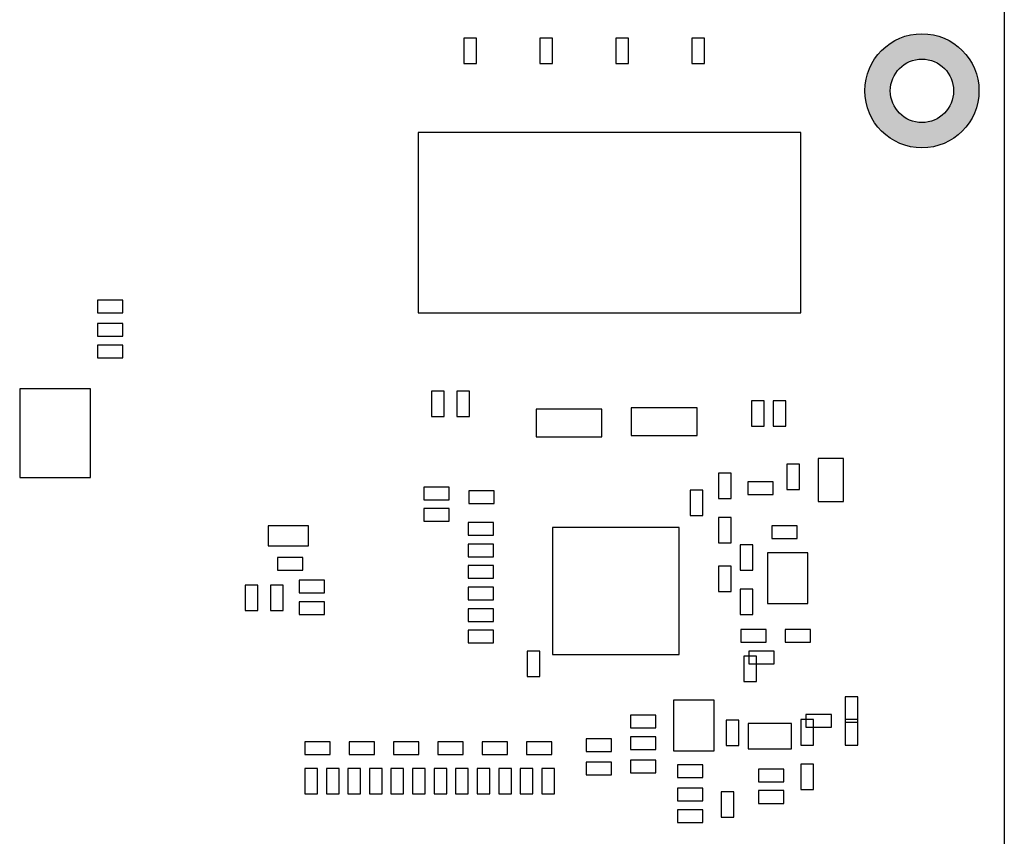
# Model space of a CAD drawing. Header units: millimetres. Extents: x 440 to 595, y -43 to 361.
# Tile 13 of 47: x 539 to 578, y 68 to 101. Entities that reach past the tile are written whole.
import ezdxf

# ---------------------------------------------------------------- set-up
doc = ezdxf.new("R2010")
doc.units = ezdxf.units.MM
doc.header["$LTSCALE"] = 16.335
doc.layers.get('0').update_dxf_attribs({"linetype": 'CONTINUOUS'})
doc.layers.add('01 实线', color=7, linetype='CONTINUOUS')

msp = doc.modelspace()

# ---------------------------------------------------------------- hatches: boundary and pattern name
at = {"layer": '01 实线'}
h = msp.add_hatch(color=256, dxfattribs=at)
h.dxf.hatch_style = 1
h.paths.add_polyline_path([(576.9216, 97.793, 1), (572.4216, 97.793, 1)])
h.paths.add_polyline_path([(575.9216, 97.793, 1), (573.4216, 97.793, 1)], flags=16)

# ---------------------------------------------------------------- linework, layer by layer
at = {"linetype": 'Continuous'}
for p, q in [((577.9216, 119.593), (577.9216, 23.593)), ((557.0966, 99.868), (556.5966, 99.868)), ((556.5966, 99.868), (556.5966, 98.868)), ((557.0966, 98.868), (557.0966, 99.868)), ((560.0966, 99.868), (559.5966, 99.868)), ((559.5966, 99.868), (559.5966, 98.868)), ((560.0966, 98.868), (560.0966, 99.868)), ((563.0966, 99.868), (562.5966, 99.868)), ((562.5966, 99.868), (562.5966, 98.868)), ((563.0966, 98.868), (563.0966, 99.868)), ((566.0966, 99.868), (565.5966, 99.868)), ((565.5966, 99.868), (565.5966, 98.868)), ((566.0966, 98.868), (566.0966, 99.868)), ((556.5966, 98.868), (557.0966, 98.868)), ((559.5966, 98.868), (560.0966, 98.868)), ((562.5966, 98.868), (563.0966, 98.868)), ((565.5966, 98.868), (566.0966, 98.868)), ((569.8966, 96.143), (554.7966, 96.143)), ((554.7966, 96.143), (554.7966, 89.043)), ((569.8966, 89.043), (569.8966, 96.143)), ((543.1466, 89.543), (542.1466, 89.543)), ((542.1466, 89.543), (542.1466, 89.043)), ((543.1466, 89.043), (543.1466, 89.543)), ((542.1466, 89.043), (543.1466, 89.043)), ((554.7966, 89.043), (569.8966, 89.043)), ((543.1466, 88.618), (542.1466, 88.618)), ((542.1466, 88.618), (542.1466, 88.118)), ((543.1466, 88.118), (543.1466, 88.618)), ((542.1466, 88.118), (543.1466, 88.118)), ((543.1466, 87.768), (542.1466, 87.768)), ((542.1466, 87.768), (542.1466, 87.268)), ((543.1466, 87.268), (543.1466, 87.768)), ((542.1466, 87.268), (543.1466, 87.268)), ((541.8716, 86.043), (539.0716, 86.043)), ((539.0716, 86.043), (539.0716, 82.543)), ((541.8716, 82.543), (541.8716, 86.043)), ((555.8216, 85.943), (555.3216, 85.943)), ((555.3216, 85.943), (555.3216, 84.943)), ((555.8216, 84.943), (555.8216, 85.943)), ((556.8216, 85.943), (556.3216, 85.943)), ((556.3216, 85.943), (556.3216, 84.943)), ((556.8216, 84.943), (556.8216, 85.943)), ((568.4466, 85.568), (567.9466, 85.568)), ((567.9466, 85.568), (567.9466, 84.568)), ((568.4466, 84.568), (568.4466, 85.568)), ((569.2966, 85.568), (568.7966, 85.568)), ((568.7966, 85.568), (568.7966, 84.568)), ((569.2966, 84.568), (569.2966, 85.568)), ((562.0466, 85.243), (559.4466, 85.243)), ((559.4466, 85.243), (559.4466, 84.143)), ((562.0466, 84.143), (562.0466, 85.243)), ((565.7966, 85.293), (563.1966, 85.293)), ((563.1966, 85.293), (563.1966, 84.193)), ((565.7966, 84.193), (565.7966, 85.293)), ((555.3216, 84.943), (555.8216, 84.943)), ((556.3216, 84.943), (556.8216, 84.943)), ((567.9466, 84.568), (568.4466, 84.568)), ((568.7966, 84.568), (569.2966, 84.568)), ((559.4466, 84.143), (562.0466, 84.143)), ((563.1966, 84.193), (565.7966, 84.193)), ((571.5716, 83.293), (570.5716, 83.293)), ((570.5716, 83.293), (570.5716, 81.593)), ((571.5716, 81.593), (571.5716, 83.293)), ((569.8466, 83.068), (569.3466, 83.068)), ((569.3466, 83.068), (569.3466, 82.068)), ((569.8466, 82.068), (569.8466, 83.068)), ((539.0716, 82.543), (541.8716, 82.543)), ((567.1466, 82.718), (566.6466, 82.718)), ((566.6466, 82.718), (566.6466, 81.718)), ((567.1466, 81.718), (567.1466, 82.718)), ((568.7966, 82.368), (567.7966, 82.368)), ((567.7966, 82.368), (567.7966, 81.868)), ((568.7966, 81.868), (568.7966, 82.368)), ((556.0216, 82.168), (555.0216, 82.168)), ((555.0216, 82.168), (555.0216, 81.668)), ((556.0216, 81.668), (556.0216, 82.168)), ((557.7966, 82.018), (556.7966, 82.018)), ((556.7966, 82.018), (556.7966, 81.518)), ((557.7966, 81.518), (557.7966, 82.018)), ((566.0216, 82.043), (565.5216, 82.043)), ((565.5216, 82.043), (565.5216, 81.043)), ((566.0216, 81.043), (566.0216, 82.043)), ((569.3466, 82.068), (569.8466, 82.068)), ((555.0216, 81.668), (556.0216, 81.668)), ((566.6466, 81.718), (567.1466, 81.718)), ((567.7966, 81.868), (568.7966, 81.868)), ((570.5716, 81.593), (571.5716, 81.593)), ((556.0216, 81.318), (555.0216, 81.318)), ((555.0216, 81.318), (555.0216, 80.818)), ((556.0216, 80.818), (556.0216, 81.318)), ((556.7966, 81.518), (557.7966, 81.518)), ((555.0216, 80.818), (556.0216, 80.818)), ((565.5216, 81.043), (566.0216, 81.043)), ((567.1466, 80.968), (566.6466, 80.968)), ((566.6466, 80.968), (566.6466, 79.968)), ((567.1466, 79.968), (567.1466, 80.968)), ((550.4716, 80.643), (548.8716, 80.643)), ((548.8716, 80.643), (548.8716, 79.843)), ((550.4716, 79.843), (550.4716, 80.643)), ((557.7716, 80.768), (556.7716, 80.768)), ((556.7716, 80.768), (556.7716, 80.268)), ((557.7716, 80.268), (557.7716, 80.768)), ((565.0966, 80.568), (560.0966, 80.568)), ((560.0966, 80.568), (560.0966, 75.568)), ((565.0966, 75.568), (565.0966, 80.568)), ((569.7466, 80.643), (568.7466, 80.643)), ((568.7466, 80.643), (568.7466, 80.143)), ((569.7466, 80.143), (569.7466, 80.643)), ((556.7716, 80.268), (557.7716, 80.268)), ((568.7466, 80.143), (569.7466, 80.143)), ((548.8716, 79.843), (550.4716, 79.843)), ((557.7716, 79.918), (556.7716, 79.918)), ((556.7716, 79.918), (556.7716, 79.418)), ((557.7716, 79.418), (557.7716, 79.918)), ((566.6466, 79.968), (567.1466, 79.968)), ((567.9966, 79.893), (567.4966, 79.893)), ((567.4966, 79.893), (567.4966, 78.893)), ((567.9966, 78.893), (567.9966, 79.893)), ((550.2466, 79.393), (549.2466, 79.393)), ((549.2466, 79.393), (549.2466, 78.893)), ((550.2466, 78.893), (550.2466, 79.393)), ((556.7716, 79.418), (557.7716, 79.418)), ((570.1716, 79.568), (568.5716, 79.568)), ((568.5716, 79.568), (568.5716, 77.568)), ((570.1716, 77.568), (570.1716, 79.568)), ((549.2466, 78.893), (550.2466, 78.893)), ((557.7716, 79.068), (556.7716, 79.068)), ((556.7716, 79.068), (556.7716, 78.568)), ((557.7716, 78.568), (557.7716, 79.068)), ((567.1466, 79.043), (566.6466, 79.043)), ((566.6466, 79.043), (566.6466, 78.043)), ((567.1466, 78.043), (567.1466, 79.043)), ((567.4966, 78.893), (567.9966, 78.893)), ((551.0966, 78.493), (550.0966, 78.493)), ((550.0966, 78.493), (550.0966, 77.993)), ((551.0966, 77.993), (551.0966, 78.493)), ((556.7716, 78.568), (557.7716, 78.568)), ((548.4716, 78.293), (547.9716, 78.293)), ((547.9716, 78.293), (547.9716, 77.293)), ((548.4716, 77.293), (548.4716, 78.293)), ((549.4716, 78.293), (548.9716, 78.293)), ((548.9716, 78.293), (548.9716, 77.293)), ((549.4716, 77.293), (549.4716, 78.293)), ((557.7716, 78.218), (556.7716, 78.218)), ((556.7716, 78.218), (556.7716, 77.718)), ((557.7716, 77.718), (557.7716, 78.218)), ((567.9966, 78.143), (567.4966, 78.143)), ((567.4966, 78.143), (567.4966, 77.143)), ((567.9966, 77.143), (567.9966, 78.143)), ((550.0966, 77.993), (551.0966, 77.993)), ((556.7716, 77.718), (557.7716, 77.718)), ((566.6466, 78.043), (567.1466, 78.043)), ((551.0966, 77.643), (550.0966, 77.643)), ((550.0966, 77.643), (550.0966, 77.143)), ((551.0966, 77.143), (551.0966, 77.643)), ((557.7716, 77.368), (556.7716, 77.368)), ((556.7716, 77.368), (556.7716, 76.868)), ((557.7716, 76.868), (557.7716, 77.368)), ((568.5716, 77.568), (570.1716, 77.568)), ((547.9716, 77.293), (548.4716, 77.293)), ((548.9716, 77.293), (549.4716, 77.293)), ((550.0966, 77.143), (551.0966, 77.143)), ((567.4966, 77.143), (567.9966, 77.143)), ((556.7716, 76.868), (557.7716, 76.868)), ((568.5216, 76.543), (567.5216, 76.543)), ((567.5216, 76.543), (567.5216, 76.043)), ((568.5216, 76.043), (568.5216, 76.543)), ((570.2716, 76.543), (569.2716, 76.543)), ((569.2716, 76.543), (569.2716, 76.043)), ((570.2716, 76.043), (570.2716, 76.543)), ((557.7716, 76.518), (556.7716, 76.518)), ((556.7716, 76.518), (556.7716, 76.018)), ((557.7716, 76.018), (557.7716, 76.518)), ((556.7716, 76.018), (557.7716, 76.018)), ((567.5216, 76.043), (568.5216, 76.043)), ((569.2716, 76.043), (570.2716, 76.043)), ((559.5966, 75.693), (559.0966, 75.693)), ((559.0966, 75.693), (559.0966, 74.693)), ((559.5966, 74.693), (559.5966, 75.693)), ((560.0966, 75.568), (565.0966, 75.568)), ((568.1466, 75.493), (567.6466, 75.493)), ((567.6466, 75.493), (567.6466, 74.493)), ((568.8466, 75.693), (567.8466, 75.693)), ((567.8466, 75.693), (567.8466, 75.193)), ((568.1466, 74.493), (568.1466, 75.493)), ((568.8466, 75.193), (568.8466, 75.693)), ((567.8466, 75.193), (568.8466, 75.193)), ((559.0966, 74.693), (559.5966, 74.693)), ((567.6466, 74.493), (568.1466, 74.493)), ((572.1466, 73.893), (571.6466, 73.893)), ((571.6466, 73.893), (571.6466, 71.993)), ((572.1466, 71.993), (572.1466, 73.893)), ((566.4716, 73.768), (564.8716, 73.768)), ((564.8716, 73.768), (564.8716, 71.768)), ((566.4716, 71.768), (566.4716, 73.768)), ((564.1716, 73.168), (563.1716, 73.168)), ((563.1716, 73.168), (563.1716, 72.668)), ((564.1716, 72.668), (564.1716, 73.168)), ((571.0966, 73.193), (570.0966, 73.193)), ((570.0966, 73.193), (570.0966, 72.693)), ((571.0966, 72.693), (571.0966, 73.193)), ((563.1716, 72.668), (564.1716, 72.668)), ((567.4466, 72.968), (566.9466, 72.968)), ((566.9466, 72.968), (566.9466, 71.968)), ((567.4466, 71.968), (567.4466, 72.968)), ((569.5216, 72.843), (567.8216, 72.843)), ((567.8216, 72.843), (567.8216, 71.843)), ((569.5216, 71.843), (569.5216, 72.843)), ((570.3966, 72.993), (569.8966, 72.993)), ((569.8966, 72.993), (569.8966, 71.993)), ((570.0966, 72.693), (571.0966, 72.693)), ((570.3966, 71.993), (570.3966, 72.993)), ((572.1466, 72.993), (571.6466, 72.993)), ((571.6466, 72.893), (572.1466, 72.893)), ((564.1716, 72.318), (563.1716, 72.318)), ((563.1716, 72.318), (563.1716, 71.818)), ((564.1716, 71.818), (564.1716, 72.318)), ((551.3216, 72.118), (550.3216, 72.118)), ((550.3216, 72.118), (550.3216, 71.618)), ((551.3216, 71.618), (551.3216, 72.118)), ((553.0716, 72.118), (552.0716, 72.118)), ((552.0716, 72.118), (552.0716, 71.618)), ((553.0716, 71.618), (553.0716, 72.118)), ((554.8216, 72.118), (553.8216, 72.118)), ((553.8216, 72.118), (553.8216, 71.618)), ((554.8216, 71.618), (554.8216, 72.118)), ((556.5716, 72.118), (555.5716, 72.118)), ((555.5716, 72.118), (555.5716, 71.618)), ((556.5716, 71.618), (556.5716, 72.118)), ((558.3216, 72.118), (557.3216, 72.118)), ((557.3216, 72.118), (557.3216, 71.618)), ((558.3216, 71.618), (558.3216, 72.118)), ((560.0716, 72.118), (559.0716, 72.118)), ((559.0716, 72.118), (559.0716, 71.618)), ((560.0716, 71.618), (560.0716, 72.118)), ((562.4216, 72.243), (561.4216, 72.243)), ((561.4216, 72.243), (561.4216, 71.743)), ((562.4216, 71.743), (562.4216, 72.243)), ((566.9466, 71.968), (567.4466, 71.968)), ((569.8966, 71.993), (570.3966, 71.993)), ((571.6466, 71.993), (572.1466, 71.993)), ((550.3216, 71.618), (551.3216, 71.618)), ((552.0716, 71.618), (553.0716, 71.618)), ((553.8216, 71.618), (554.8216, 71.618)), ((555.5716, 71.618), (556.5716, 71.618)), ((557.3216, 71.618), (558.3216, 71.618)), ((559.0716, 71.618), (560.0716, 71.618)), ((561.4216, 71.743), (562.4216, 71.743)), ((563.1716, 71.818), (564.1716, 71.818)), ((564.8716, 71.768), (566.4716, 71.768)), ((567.8216, 71.843), (569.5216, 71.843)), ((562.4216, 71.318), (561.4216, 71.318)), ((561.4216, 71.318), (561.4216, 70.818)), ((562.4216, 70.818), (562.4216, 71.318)), ((564.1716, 71.393), (563.1716, 71.393)), ((563.1716, 71.393), (563.1716, 70.893)), ((564.1716, 70.893), (564.1716, 71.393)), ((566.0216, 71.218), (565.0216, 71.218)), ((565.0216, 71.218), (565.0216, 70.718)), ((566.0216, 70.718), (566.0216, 71.218)), ((570.3966, 71.243), (569.8966, 71.243)), ((569.8966, 71.243), (569.8966, 70.243)), ((570.3966, 70.243), (570.3966, 71.243)), ((550.8216, 71.068), (550.3216, 71.068)), ((550.3216, 71.068), (550.3216, 70.068)), ((550.8216, 70.068), (550.8216, 71.068)), ((551.6716, 71.068), (551.1716, 71.068)), ((551.1716, 71.068), (551.1716, 70.068)), ((551.6716, 70.068), (551.6716, 71.068)), ((552.5216, 71.068), (552.0216, 71.068)), ((552.0216, 71.068), (552.0216, 70.068)), ((552.5216, 70.068), (552.5216, 71.068)), ((553.3716, 71.068), (552.8716, 71.068)), ((552.8716, 71.068), (552.8716, 70.068)), ((553.3716, 70.068), (553.3716, 71.068)), ((554.2216, 71.068), (553.7216, 71.068)), ((553.7216, 71.068), (553.7216, 70.068)), ((554.2216, 70.068), (554.2216, 71.068)), ((555.0716, 71.068), (554.5716, 71.068)), ((554.5716, 71.068), (554.5716, 70.068)), ((555.0716, 70.068), (555.0716, 71.068)), ((555.9216, 71.068), (555.4216, 71.068)), ((555.4216, 71.068), (555.4216, 70.068)), ((555.9216, 70.068), (555.9216, 71.068)), ((556.7716, 71.068), (556.2716, 71.068)), ((556.2716, 71.068), (556.2716, 70.068)), ((556.7716, 70.068), (556.7716, 71.068)), ((557.6216, 71.068), (557.1216, 71.068)), ((557.1216, 71.068), (557.1216, 70.068)), ((557.6216, 70.068), (557.6216, 71.068)), ((558.4716, 71.068), (557.9716, 71.068)), ((557.9716, 71.068), (557.9716, 70.068)), ((558.4716, 70.068), (558.4716, 71.068)), ((559.3216, 71.068), (558.8216, 71.068)), ((558.8216, 71.068), (558.8216, 70.068)), ((559.3216, 70.068), (559.3216, 71.068)), ((560.1716, 71.068), (559.6716, 71.068)), ((559.6716, 71.068), (559.6716, 70.068)), ((560.1716, 70.068), (560.1716, 71.068)), ((561.4216, 70.818), (562.4216, 70.818)), ((563.1716, 70.893), (564.1716, 70.893)), ((565.0216, 70.718), (566.0216, 70.718)), ((569.2216, 71.043), (568.2216, 71.043)), ((568.2216, 71.043), (568.2216, 70.543)), ((569.2216, 70.543), (569.2216, 71.043)), ((568.2216, 70.543), (569.2216, 70.543)), ((550.3216, 70.068), (550.8216, 70.068)), ((551.1716, 70.068), (551.6716, 70.068)), ((552.0216, 70.068), (552.5216, 70.068)), ((552.8716, 70.068), (553.3716, 70.068)), ((553.7216, 70.068), (554.2216, 70.068)), ((554.5716, 70.068), (555.0716, 70.068)), ((555.4216, 70.068), (555.9216, 70.068)), ((556.2716, 70.068), (556.7716, 70.068)), ((557.1216, 70.068), (557.6216, 70.068)), ((557.9716, 70.068), (558.4716, 70.068)), ((558.8216, 70.068), (559.3216, 70.068)), ((559.6716, 70.068), (560.1716, 70.068)), ((566.0216, 70.293), (565.0216, 70.293)), ((565.0216, 70.293), (565.0216, 69.793)), ((566.0216, 69.793), (566.0216, 70.293)), ((567.2466, 70.143), (566.7466, 70.143)), ((566.7466, 70.143), (566.7466, 69.143)), ((567.2466, 69.143), (567.2466, 70.143)), ((569.2216, 70.193), (568.2216, 70.193)), ((568.2216, 70.193), (568.2216, 69.693)), ((569.2216, 69.693), (569.2216, 70.193)), ((569.8966, 70.243), (570.3966, 70.243)), ((565.0216, 69.793), (566.0216, 69.793)), ((568.2216, 69.693), (569.2216, 69.693)), ((566.0216, 69.443), (565.0216, 69.443)), ((565.0216, 69.443), (565.0216, 68.943)), ((566.0216, 68.943), (566.0216, 69.443)), ((565.0216, 68.943), (566.0216, 68.943)), ((566.7466, 69.143), (567.2466, 69.143))]:
    msp.add_line(p, q, dxfattribs=at)
for radius in [2.25, 1.25]:
    msp.add_circle((574.6716, 97.793), radius, dxfattribs=at)

doc.saveas('drawing.dxf')
